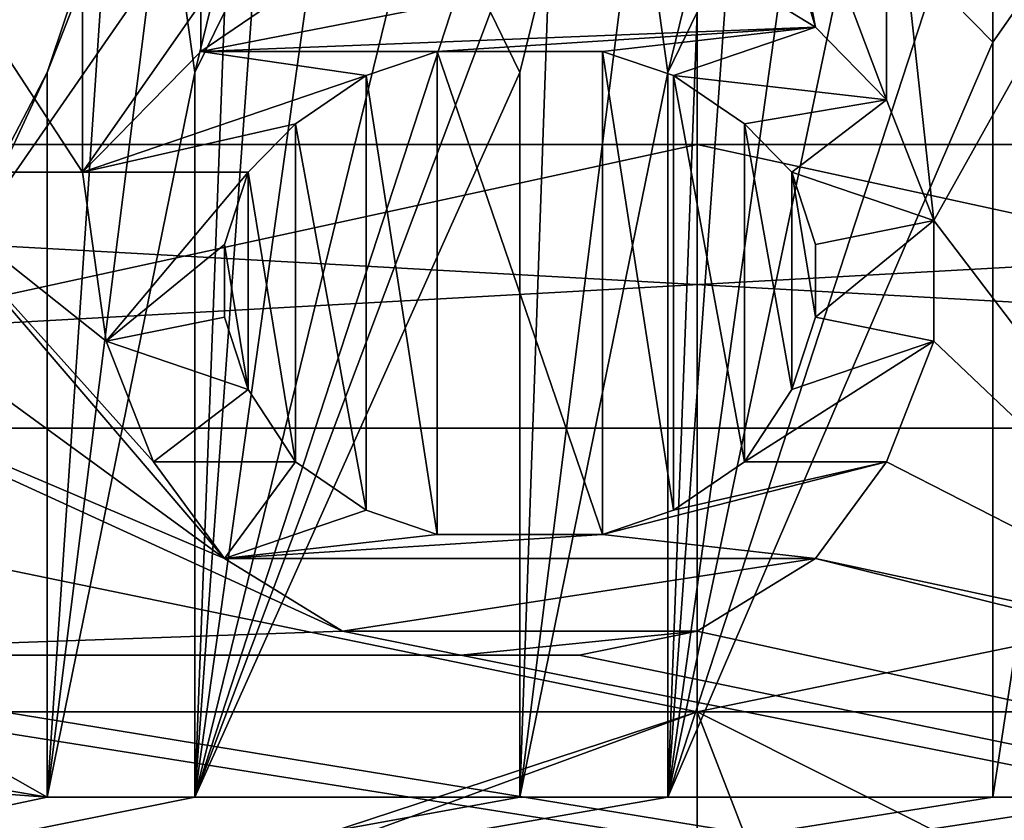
# Model space of a CAD drawing. Header units: millimetres. Extents: x -175 to 175, y 0 to 247.
# Tile 20 of 185: x -151.19 to -149.46, y 59.81 to 61.22. Entities that reach past the tile are written whole.
import ezdxf

# ---------------------------------------------------------------- set-up
doc = ezdxf.new("R2010")
doc.units = ezdxf.units.MM
doc.header["$LTSCALE"] = 65.185185
for name, color, linetype in [('1384', 7, 'CONTINUOUS'), ('1385', 7, 'CONTINUOUS'), ('1394', 7, 'CONTINUOUS'), ('1456', 7, 'CONTINUOUS'), ('1457', 7, 'CONTINUOUS'), ('1458', 7, 'CONTINUOUS'), ('1459', 7, 'CONTINUOUS'), ('1465', 7, 'CONTINUOUS'), ('1466', 7, 'CONTINUOUS'), ('1470', 7, 'CONTINUOUS'), ('1473', 7, 'CONTINUOUS'), ('1549', 7, 'CONTINUOUS'), ('1550', 7, 'CONTINUOUS'), ('1554', 7, 'CONTINUOUS'), ('1555', 7, 'CONTINUOUS'), ('1576', 7, 'CONTINUOUS'), ('1577', 7, 'CONTINUOUS'), ('1578', 7, 'CONTINUOUS'), ('1579', 7, 'CONTINUOUS'), ('1580', 7, 'CONTINUOUS'), ('1581', 7, 'CONTINUOUS'), ('1582', 7, 'CONTINUOUS'), ('1583', 7, 'CONTINUOUS'), ('1584', 7, 'CONTINUOUS'), ('1585', 7, 'CONTINUOUS'), ('1586', 7, 'CONTINUOUS'), ('1587', 7, 'CONTINUOUS'), ('1588', 7, 'CONTINUOUS'), ('1589', 7, 'CONTINUOUS'), ('1590', 7, 'CONTINUOUS'), ('1591', 7, 'CONTINUOUS'), ('1592', 7, 'CONTINUOUS'), ('1593', 7, 'CONTINUOUS'), ('1594', 7, 'CONTINUOUS'), ('1595', 7, 'CONTINUOUS'), ('1596', 7, 'CONTINUOUS'), ('1597', 7, 'CONTINUOUS'), ('1598', 7, 'CONTINUOUS'), ('1599', 7, 'CONTINUOUS'), ('1600', 7, 'CONTINUOUS'), ('1601', 7, 'CONTINUOUS'), ('1602', 7, 'CONTINUOUS'), ('1603', 7, 'CONTINUOUS'), ('1604', 7, 'CONTINUOUS'), ('1605', 7, 'CONTINUOUS'), ('1606', 7, 'CONTINUOUS'), ('1607', 7, 'CONTINUOUS'), ('1608', 7, 'CONTINUOUS'), ('1653', 7, 'CONTINUOUS'), ('1654', 7, 'CONTINUOUS'), ('1659', 7, 'CONTINUOUS'), ('1660', 7, 'CONTINUOUS'), ('1661', 7, 'CONTINUOUS'), ('1662', 7, 'CONTINUOUS'), ('1663', 7, 'CONTINUOUS'), ('1669', 7, 'CONTINUOUS'), ('1670', 7, 'CONTINUOUS'), ('1671', 7, 'CONTINUOUS'), ('1672', 7, 'CONTINUOUS'), ('1673', 7, 'CONTINUOUS'), ('1687', 7, 'CONTINUOUS'), ('1742', 7, 'CONTINUOUS'), ('1746', 7, 'CONTINUOUS'), ('1753', 7, 'CONTINUOUS'), ('1755', 7, 'CONTINUOUS'), ('1760', 7, 'CONTINUOUS')]:
    doc.layers.add(name, color=color, linetype=linetype)

msp = doc.modelspace()

# ---------------------------------------------------------------- linework, layer by layer
at = {"layer": '1384', "color": 7, "linetype": 'CONTINUOUS', "true_color": 0xe0f2ff}
for points in [[(-145.5496, 61, -19.4986), (-154.4504, 61, -19.4986), (-154.8529, 61, -18.1111), (-145.5496, 61, -19.4986)], [(-150, 61, -18.75), (-145.5496, 61, -19.4986), (-154.8529, 61, -18.1111), (-150, 61, -18.75)], [(-154.8529, 61, 18.1111), (-154.4504, 61, 19.4986), (-150, 61, 18.75), (-154.8529, 61, 18.1111)], [(-154.4504, 61, 19.4986), (-145.5496, 61, 19.4986), (-145.1471, 61, 18.1111), (-154.4504, 61, 19.4986)], [(-150, 61, 18.75), (-154.4504, 61, 19.4986), (-145.1471, 61, 18.1111), (-150, 61, 18.75)], [(-145.1471, 61, -18.1111), (-145.5496, 61, -19.4986), (-150, 61, -18.75), (-145.1471, 61, -18.1111)]]:
    msp.add_3dface(points, dxfattribs=at)
at = {"layer": '1385', "color": 7, "linetype": 'CONTINUOUS', "true_color": 0xe0f2ff}
for points in [[(-154.5617, 60.5, -19.986), (-145.4383, 60.5, -19.986), (-154.5616, 5.8, -19.986), (-154.5617, 60.5, -19.986)], [(-154.5616, 5.8, -19.986), (-145.4383, 60.5, -19.986), (-145.4384, 5.8, -19.986), (-154.5616, 5.8, -19.986)]]:
    msp.add_3dface(points, dxfattribs=at)
at = {"layer": '1394', "color": 7, "linetype": 'CONTINUOUS', "true_color": 0xe0f2ff}
for points in [[(-145.4383, 60.5, 19.986), (-154.5617, 60.5, 19.986), (-145.4384, 5.8, 19.986), (-145.4383, 60.5, 19.986)], [(-145.4384, 5.8, 19.986), (-154.5617, 60.5, 19.986), (-154.5616, 5.8, 19.986), (-145.4384, 5.8, 19.986)]]:
    msp.add_3dface(points, dxfattribs=at)
at = {"layer": '1456', "color": 7, "linetype": 'CONTINUOUS', "true_color": 0xe0f2ff}
for points in [[(-154.8529, 61, 18.1111), (-150, 61, 18.75), (-154.5938, 60, 17.1453), (-154.8529, 61, 18.1111)], [(-154.5938, 60, 17.1453), (-150, 61, 18.75), (-150, 60, 17.75), (-154.5938, 60, 17.1453)], [(-150, 61, 18.75), (-145.1471, 61, 18.1111), (-150, 60, 17.75), (-150, 61, 18.75)], [(-150, 60, 17.75), (-145.1471, 61, 18.1111), (-145.4062, 60, 17.1453), (-150, 60, 17.75)]]:
    msp.add_3dface(points, dxfattribs=at)
at = {"layer": '1457', "color": 7, "linetype": 'CONTINUOUS', "true_color": 0xe0f2ff}
for points in [[(-150, 61, -18.75), (-154.8529, 61, -18.1111), (-150, 60, -17.75), (-150, 61, -18.75)], [(-150, 60, -17.75), (-154.8529, 61, -18.1111), (-154.5938, 60, -17.1453), (-150, 60, -17.75)], [(-145.1471, 61, -18.1111), (-150, 61, -18.75), (-145.4062, 60, -17.1453), (-145.1471, 61, -18.1111)], [(-145.4062, 60, -17.1453), (-150, 61, -18.75), (-150, 60, -17.75), (-145.4062, 60, -17.1453)]]:
    msp.add_3dface(points, dxfattribs=at)
at = {"layer": '1458', "color": 7, "linetype": 'CONTINUOUS', "true_color": 0xe0f2ff}
for points in [[(-154.4504, 61, 19.4986), (-154.5617, 60.5, 19.986), (-145.4383, 60.5, 19.986), (-154.4504, 61, 19.4986)], [(-145.5496, 61, 19.4986), (-154.4504, 61, 19.4986), (-145.4383, 60.5, 19.986), (-145.5496, 61, 19.4986)]]:
    msp.add_3dface(points, dxfattribs=at)
at = {"layer": '1459', "color": 7, "linetype": 'CONTINUOUS', "true_color": 0xe0f2ff}
for points in [[(-154.4504, 61, -19.4986), (-145.5496, 61, -19.4986), (-154.5617, 60.5, -19.986), (-154.4504, 61, -19.4986)], [(-145.5496, 61, -19.4986), (-145.4383, 60.5, -19.986), (-154.5617, 60.5, -19.986), (-145.5496, 61, -19.4986)]]:
    msp.add_3dface(points, dxfattribs=at)
at = {"layer": '1465', "color": 7, "linetype": 'CONTINUOUS', "true_color": 0xe0f2ff}
for points in [[(-155.95, 62.6858, 10.3057), (-150, 62.6858, 11.9), (-155.95, 54.1, 10.3057), (-155.95, 62.6858, 10.3057)], [(-155.95, 54.1, 10.3057), (-150, 62.6858, 11.9), (-150, 54.1, 11.9), (-155.95, 54.1, 10.3057)], [(-150, 62.6858, 11.9), (-144.05, 62.6858, 10.3057), (-150, 54.1, 11.9), (-150, 62.6858, 11.9)], [(-150, 54.1, 11.9), (-144.05, 62.6858, 10.3057), (-144.05, 54.1, 10.3057), (-150, 54.1, 11.9)]]:
    msp.add_3dface(points, dxfattribs=at)
at = {"layer": '1466', "color": 7, "linetype": 'CONTINUOUS', "true_color": 0xe0f2ff}
for points in [[(-155.95, 54.1, -10.3057), (-150, 54.1, -11.9), (-155.95, 62.6858, -10.3057), (-155.95, 54.1, -10.3057)], [(-155.95, 62.6858, -10.3057), (-150, 54.1, -11.9), (-150, 62.6858, -11.9), (-155.95, 62.6858, -10.3057)], [(-150, 54.1, -11.9), (-144.05, 54.1, -10.3057), (-150, 62.6858, -11.9), (-150, 54.1, -11.9)], [(-150, 62.6858, -11.9), (-144.05, 54.1, -10.3057), (-144.05, 62.6858, -10.3057), (-150, 62.6858, -11.9)]]:
    msp.add_3dface(points, dxfattribs=at)
at = {"layer": '1470', "color": 7, "linetype": 'CONTINUOUS', "true_color": 0xe0f2ff}
for points in [[(-151.8333, 62.1, 14.5), (-151.4167, 60.9511, 14.5), (-151.0833, 60.9511, 14.5), (-151.8333, 62.1, 14.5)], [(-151.0833, 61.2489, 14.5), (-151.8333, 62.1, 14.5), (-151.0833, 60.9511, 14.5), (-151.0833, 61.2489, 14.5)], [(-150, 61.334, 14.5), (-149.7917, 61.2064, 14.5), (-149.9583, 61.7596, 14.5), (-150, 61.334, 14.5)], [(-149.9583, 61.7596, 14.5), (-149.7917, 61.2064, 14.5), (-149.875, 61.6319, 14.5), (-149.9583, 61.7596, 14.5)], [(-149.7917, 61.2064, 14.5), (-149.6667, 61.0787, 14.5), (-149.875, 61.6319, 14.5), (-149.7917, 61.2064, 14.5)], [(-149.875, 61.6319, 14.5), (-149.6667, 61.0787, 14.5), (-149.6667, 61.6319, 14.5), (-149.875, 61.6319, 14.5)], [(-149.6667, 61.6319, 14.5), (-149.6667, 61.0787, 14.5), (-149.5833, 60.866, 14.5), (-149.6667, 61.6319, 14.5)], [(-149.6667, 61.6319, 14.5), (-149.5833, 60.866, 14.5), (-149.25, 61.4617, 14.5), (-149.6667, 61.6319, 14.5)], [(-149.25, 61.4617, 14.5), (-149.5833, 60.866, 14.5), (-149, 60.1, 14.5), (-149.25, 61.4617, 14.5)], [(-150.875, 61.1638, 14.5), (-150.625, 61.334, 14.5), (-150.875, 61.2489, 14.5), (-150.875, 61.1638, 14.5)], [(-151.4167, 60.9511, 14.5), (-151.4167, 60.6957, 14.5), (-150.8333, 60.2702, 14.5), (-151.4167, 60.9511, 14.5)], [(-151.0833, 60.9511, 14.5), (-151.4167, 60.9511, 14.5), (-151.0417, 60.6532, 14.5), (-151.0833, 60.9511, 14.5)], [(-151.0417, 60.6532, 14.5), (-151.4167, 60.9511, 14.5), (-150.9583, 60.4404, 14.5), (-151.0417, 60.6532, 14.5)], [(-150.9583, 60.4404, 14.5), (-151.4167, 60.9511, 14.5), (-150.8333, 60.2702, 14.5), (-150.9583, 60.4404, 14.5)], [(-149.5833, 60.866, 14.5), (-149.5833, 60.6532, 14.5), (-149, 60.1, 14.5), (-149.5833, 60.866, 14.5)], [(-151.8333, 60.6957, 14.5), (-151.8333, 60.1, 14.5), (-150.625, 60.1426, 14.5), (-151.8333, 60.6957, 14.5)], [(-151.4167, 60.6957, 14.5), (-151.8333, 60.6957, 14.5), (-150.8333, 60.2702, 14.5), (-151.4167, 60.6957, 14.5)], [(-150.8333, 60.2702, 14.5), (-151.8333, 60.6957, 14.5), (-150.625, 60.1426, 14.5), (-150.8333, 60.2702, 14.5)], [(-149.5833, 60.6532, 14.5), (-149.6667, 60.4404, 14.5), (-149, 60.1, 14.5), (-149.5833, 60.6532, 14.5)], [(-149.6667, 60.4404, 14.5), (-149.7917, 60.2702, 14.5), (-149, 60.1, 14.5), (-149.6667, 60.4404, 14.5)], [(-150, 60.1426, 14.5), (-143.8916, 58.8, 14.5), (-149.7917, 60.2702, 14.5), (-150, 60.1426, 14.5)], [(-149.7917, 60.2702, 14.5), (-143.8916, 58.8, 14.5), (-149, 60.1, 14.5), (-149.7917, 60.2702, 14.5)], [(-150.625, 60.1426, 14.5), (-151.8333, 60.1, 14.5), (-150.4167, 60.1, 14.5), (-150.625, 60.1426, 14.5)], [(-150.2083, 60.1, 14.5), (-143.8916, 58.8, 14.5), (-150, 60.1426, 14.5), (-150.2083, 60.1, 14.5)], [(-156.1084, 58.8, 14.5), (-143.8916, 58.8, 14.5), (-152.0833, 60.1, 14.5), (-156.1084, 58.8, 14.5)], [(-152.0833, 60.1, 14.5), (-143.8916, 58.8, 14.5), (-151.8333, 60.1, 14.5), (-152.0833, 60.1, 14.5)], [(-151.8333, 60.1, 14.5), (-143.8916, 58.8, 14.5), (-150.4167, 60.1, 14.5), (-151.8333, 60.1, 14.5)], [(-150.4167, 60.1, 14.5), (-143.8916, 58.8, 14.5), (-150.2083, 60.1, 14.5), (-150.4167, 60.1, 14.5)]]:
    msp.add_3dface(points, dxfattribs=at)
at = {"layer": '1473', "color": 7, "linetype": 'CONTINUOUS', "true_color": 0xe0f2ff}
for points in [[(-150, 64.5423, -14.5), (-151.1458, 61.1266, -14.5), (-151.5625, 60.3287, -14.5), (-150, 64.5423, -14.5)], [(-151.5625, 61.233, -14.5), (-150, 64.5423, -14.5), (-151.5625, 61.1266, -14.5), (-151.5625, 61.233, -14.5)], [(-151.5625, 61.1266, -14.5), (-150, 64.5423, -14.5), (-151.5625, 60.4883, -14.5), (-151.5625, 61.1266, -14.5)], [(-151.5625, 60.4883, -14.5), (-150, 64.5423, -14.5), (-151.5625, 60.3287, -14.5), (-151.5625, 60.4883, -14.5)], [(-151.1458, 61.1266, -14.5), (-150, 64.5423, -14.5), (-151.0417, 61.3926, -14.5), (-151.1458, 61.1266, -14.5)], [(-150.5208, 61.3394, -14.5), (-150.4167, 61.2862, -14.5), (-150.8854, 59.85, -14.5), (-150.5208, 61.3394, -14.5)], [(-150.6771, 61.3394, -14.5), (-150.5208, 61.3394, -14.5), (-150.8854, 59.85, -14.5), (-150.6771, 61.3394, -14.5)], [(-150.7812, 61.2862, -14.5), (-150.6771, 61.3394, -14.5), (-150.8854, 59.85, -14.5), (-150.7812, 61.2862, -14.5)], [(-149.7396, 61.3394, -14.5), (-149.5833, 61.2862, -14.5), (-150.0521, 59.85, -14.5), (-149.7396, 61.3394, -14.5)], [(-149.8437, 61.3394, -14.5), (-149.7396, 61.3394, -14.5), (-150.0521, 59.85, -14.5), (-149.8437, 61.3394, -14.5)], [(-149.9479, 61.2862, -14.5), (-149.8437, 61.3394, -14.5), (-150.0521, 59.85, -14.5), (-149.9479, 61.2862, -14.5)], [(-150.4167, 61.2862, -14.5), (-150.3646, 61.233, -14.5), (-150.8854, 59.85, -14.5), (-150.4167, 61.2862, -14.5)], [(-150.8333, 61.233, -14.5), (-150.7812, 61.2862, -14.5), (-150.8854, 59.85, -14.5), (-150.8333, 61.233, -14.5)], [(-149.5833, 61.2862, -14.5), (-149.4792, 61.1798, -14.5), (-150.0521, 59.85, -14.5), (-149.5833, 61.2862, -14.5)], [(-150, 61.233, -14.5), (-149.9479, 61.2862, -14.5), (-150.0521, 59.85, -14.5), (-150, 61.233, -14.5)], [(-150.3646, 61.233, -14.5), (-150.3125, 61.1266, -14.5), (-150.8854, 59.85, -14.5), (-150.3646, 61.233, -14.5)], [(-150.8854, 61.1266, -14.5), (-150.8333, 61.233, -14.5), (-150.8854, 59.85, -14.5), (-150.8854, 61.1266, -14.5)], [(-150.0521, 61.1266, -14.5), (-150, 61.233, -14.5), (-150.0521, 59.85, -14.5), (-150.0521, 61.1266, -14.5)], [(-149.4792, 61.1798, -14.5), (-149.4792, 59.85, -14.5), (-150.0521, 59.85, -14.5), (-149.4792, 61.1798, -14.5)], [(-151.1458, 61.1266, -14.5), (-151.1458, 59.85, -14.5), (-151.6146, 60.116, -14.5), (-151.1458, 61.1266, -14.5)], [(-151.5625, 60.3287, -14.5), (-151.1458, 61.1266, -14.5), (-151.6146, 60.116, -14.5), (-151.5625, 60.3287, -14.5)], [(-150.3125, 61.1266, -14.5), (-150.3125, 59.85, -14.5), (-150.8854, 59.85, -14.5), (-150.3125, 61.1266, -14.5)], [(-151.6146, 60.116, -14.5), (-151.1458, 59.85, -14.5), (-151.7708, 59.9564, -14.5), (-151.6146, 60.116, -14.5)], [(-151.7708, 59.9564, -14.5), (-151.1458, 59.85, -14.5), (-151.875, 59.9032, -14.5), (-151.7708, 59.9564, -14.5)], [(-151.1458, 59.85, -14.5), (-156.1084, 58.8, -14.5), (-151.875, 59.9032, -14.5), (-151.1458, 59.85, -14.5)], [(-143.8916, 58.8, -14.5), (-156.1084, 58.8, -14.5), (-147.2917, 59.85, -14.5), (-143.8916, 58.8, -14.5)], [(-156.1084, 58.8, -14.5), (-147.5521, 59.85, -14.5), (-147.2917, 59.85, -14.5), (-156.1084, 58.8, -14.5)], [(-147.5521, 59.85, -14.5), (-156.1084, 58.8, -14.5), (-148.5417, 59.85, -14.5), (-147.5521, 59.85, -14.5)], [(-156.1084, 58.8, -14.5), (-148.8021, 59.85, -14.5), (-148.5417, 59.85, -14.5), (-156.1084, 58.8, -14.5)], [(-148.8021, 59.85, -14.5), (-156.1084, 58.8, -14.5), (-149.2187, 59.85, -14.5), (-148.8021, 59.85, -14.5)], [(-149.4792, 59.85, -14.5), (-156.1084, 58.8, -14.5), (-150.0521, 59.85, -14.5), (-149.4792, 59.85, -14.5)], [(-156.1084, 58.8, -14.5), (-149.4792, 59.85, -14.5), (-149.2187, 59.85, -14.5), (-156.1084, 58.8, -14.5)], [(-150.0521, 59.85, -14.5), (-156.1084, 58.8, -14.5), (-150.3125, 59.85, -14.5), (-150.0521, 59.85, -14.5)], [(-150.3125, 59.85, -14.5), (-156.1084, 58.8, -14.5), (-150.8854, 59.85, -14.5), (-150.3125, 59.85, -14.5)], [(-150.8854, 59.85, -14.5), (-156.1084, 58.8, -14.5), (-151.1458, 59.85, -14.5), (-150.8854, 59.85, -14.5)]]:
    msp.add_3dface(points, dxfattribs=at)
at = {"layer": '1549', "color": 7, "linetype": 'CONTINUOUS', "true_color": 0xe0f2ff}
for points in [[(-149.6667, 61.0787, 14.5), (-149.7917, 61.2064, 14.5), (-149.7917, 61.2064, 14), (-149.6667, 61.0787, 14.5)], [(-149.6667, 61.0787, 14), (-149.6667, 61.0787, 14.5), (-149.7917, 61.2064, 14), (-149.6667, 61.0787, 14)]]:
    msp.add_3dface(points, dxfattribs=at)
at = {"layer": '1550', "color": 7, "linetype": 'CONTINUOUS', "true_color": 0xe0f2ff}
for points in [[(-149.7917, 61.2064, 14.5), (-150, 61.334, 14.5), (-150, 61.334, 14), (-149.7917, 61.2064, 14.5)], [(-149.7917, 61.2064, 14), (-149.7917, 61.2064, 14.5), (-150, 61.334, 14), (-149.7917, 61.2064, 14)]]:
    msp.add_3dface(points, dxfattribs=at)
at = {"layer": '1554', "color": 7, "linetype": 'CONTINUOUS', "true_color": 0xe0f2ff}
for points in [[(-150.625, 61.334, 14.5), (-150.875, 61.1638, 14.5), (-150.875, 61.1638, 14), (-150.625, 61.334, 14.5)], [(-150.625, 61.334, 14), (-150.625, 61.334, 14.5), (-150.875, 61.1638, 14), (-150.625, 61.334, 14)]]:
    msp.add_3dface(points, dxfattribs=at)
at = {"layer": '1555', "color": 7, "linetype": 'CONTINUOUS', "true_color": 0xe0f2ff}
for points in [[(-150.875, 61.1638, 14.5), (-150.875, 61.2489, 14.5), (-150.875, 61.2489, 14), (-150.875, 61.1638, 14.5)], [(-150.875, 61.1638, 14), (-150.875, 61.1638, 14.5), (-150.875, 61.2489, 14), (-150.875, 61.1638, 14)]]:
    msp.add_3dface(points, dxfattribs=at)
at = {"layer": '1576', "color": 7, "linetype": 'CONTINUOUS', "true_color": 0xe0f2ff}
for points in [[(-151.0833, 61.2489, 14.5), (-151.0833, 60.9511, 14.5), (-151.0833, 60.9511, 14), (-151.0833, 61.2489, 14.5)], [(-151.0833, 61.2489, 14), (-151.0833, 61.2489, 14.5), (-151.0833, 60.9511, 14), (-151.0833, 61.2489, 14)]]:
    msp.add_3dface(points, dxfattribs=at)
at = {"layer": '1577', "color": 7, "linetype": 'CONTINUOUS', "true_color": 0xe0f2ff}
for points in [[(-151.0833, 60.9511, 14.5), (-151.0417, 60.6532, 14.5), (-151.0417, 60.6532, 14), (-151.0833, 60.9511, 14.5)], [(-151.0833, 60.9511, 14), (-151.0833, 60.9511, 14.5), (-151.0417, 60.6532, 14), (-151.0833, 60.9511, 14)]]:
    msp.add_3dface(points, dxfattribs=at)
at = {"layer": '1578', "color": 7, "linetype": 'CONTINUOUS', "true_color": 0xe0f2ff}
for points in [[(-151.0417, 60.6532, 14.5), (-150.9583, 60.4404, 14.5), (-150.9583, 60.4404, 14), (-151.0417, 60.6532, 14.5)], [(-151.0417, 60.6532, 14), (-151.0417, 60.6532, 14.5), (-150.9583, 60.4404, 14), (-151.0417, 60.6532, 14)]]:
    msp.add_3dface(points, dxfattribs=at)
at = {"layer": '1579', "color": 7, "linetype": 'CONTINUOUS', "true_color": 0xe0f2ff}
for points in [[(-150.9583, 60.4404, 14.5), (-150.8333, 60.2702, 14.5), (-150.8333, 60.2702, 14), (-150.9583, 60.4404, 14.5)], [(-150.9583, 60.4404, 14), (-150.9583, 60.4404, 14.5), (-150.8333, 60.2702, 14), (-150.9583, 60.4404, 14)]]:
    msp.add_3dface(points, dxfattribs=at)
at = {"layer": '1580', "color": 7, "linetype": 'CONTINUOUS', "true_color": 0xe0f2ff}
for points in [[(-150.8333, 60.2702, 14.5), (-150.625, 60.1426, 14.5), (-150.625, 60.1426, 14), (-150.8333, 60.2702, 14.5)], [(-150.8333, 60.2702, 14), (-150.8333, 60.2702, 14.5), (-150.625, 60.1426, 14), (-150.8333, 60.2702, 14)]]:
    msp.add_3dface(points, dxfattribs=at)
at = {"layer": '1581', "color": 7, "linetype": 'CONTINUOUS', "true_color": 0xe0f2ff}
for points in [[(-150.625, 60.1426, 14.5), (-150.4167, 60.1, 14.5), (-150.4167, 60.1, 14), (-150.625, 60.1426, 14.5)], [(-150.625, 60.1426, 14), (-150.625, 60.1426, 14.5), (-150.4167, 60.1, 14), (-150.625, 60.1426, 14)]]:
    msp.add_3dface(points, dxfattribs=at)
at = {"layer": '1582', "color": 7, "linetype": 'CONTINUOUS', "true_color": 0xe0f2ff}
for points in [[(-150.4167, 60.1, 14.5), (-150.2083, 60.1, 14.5), (-150.2083, 60.1, 14), (-150.4167, 60.1, 14.5)], [(-150.4167, 60.1, 14), (-150.4167, 60.1, 14.5), (-150.2083, 60.1, 14), (-150.4167, 60.1, 14)]]:
    msp.add_3dface(points, dxfattribs=at)
at = {"layer": '1583', "color": 7, "linetype": 'CONTINUOUS', "true_color": 0xe0f2ff}
for points in [[(-150.2083, 60.1, 14.5), (-150, 60.1426, 14.5), (-150, 60.1426, 14), (-150.2083, 60.1, 14.5)], [(-150.2083, 60.1, 14), (-150.2083, 60.1, 14.5), (-150, 60.1426, 14), (-150.2083, 60.1, 14)]]:
    msp.add_3dface(points, dxfattribs=at)
at = {"layer": '1584', "color": 7, "linetype": 'CONTINUOUS', "true_color": 0xe0f2ff}
for points in [[(-150, 60.1426, 14.5), (-149.7917, 60.2702, 14.5), (-149.7917, 60.2702, 14), (-150, 60.1426, 14.5)], [(-150, 60.1426, 14), (-150, 60.1426, 14.5), (-149.7917, 60.2702, 14), (-150, 60.1426, 14)]]:
    msp.add_3dface(points, dxfattribs=at)
at = {"layer": '1585', "color": 7, "linetype": 'CONTINUOUS', "true_color": 0xe0f2ff}
for points in [[(-149.7917, 60.2702, 14.5), (-149.6667, 60.4404, 14.5), (-149.6667, 60.4404, 14), (-149.7917, 60.2702, 14.5)], [(-149.7917, 60.2702, 14), (-149.7917, 60.2702, 14.5), (-149.6667, 60.4404, 14), (-149.7917, 60.2702, 14)]]:
    msp.add_3dface(points, dxfattribs=at)
at = {"layer": '1586', "color": 7, "linetype": 'CONTINUOUS', "true_color": 0xe0f2ff}
for points in [[(-149.6667, 60.4404, 14.5), (-149.5833, 60.6532, 14.5), (-149.5833, 60.6532, 14), (-149.6667, 60.4404, 14.5)], [(-149.6667, 60.4404, 14), (-149.6667, 60.4404, 14.5), (-149.5833, 60.6532, 14), (-149.6667, 60.4404, 14)]]:
    msp.add_3dface(points, dxfattribs=at)
at = {"layer": '1587', "color": 7, "linetype": 'CONTINUOUS', "true_color": 0xe0f2ff}
for points in [[(-149.5833, 60.6532, 14.5), (-149.5833, 60.866, 14.5), (-149.5833, 60.866, 14), (-149.5833, 60.6532, 14.5)], [(-149.5833, 60.6532, 14), (-149.5833, 60.6532, 14.5), (-149.5833, 60.866, 14), (-149.5833, 60.6532, 14)]]:
    msp.add_3dface(points, dxfattribs=at)
at = {"layer": '1588', "color": 7, "linetype": 'CONTINUOUS', "true_color": 0xe0f2ff}
for points in [[(-149.5833, 60.866, 14.5), (-149.6667, 61.0787, 14.5), (-149.6667, 61.0787, 14), (-149.5833, 60.866, 14.5)], [(-149.5833, 60.866, 14.5), (-149.6667, 61.0787, 14), (-149.5833, 60.866, 14), (-149.5833, 60.866, 14.5)]]:
    msp.add_3dface(points, dxfattribs=at)
at = {"layer": '1589', "color": 7, "linetype": 'CONTINUOUS', "true_color": 0xe0f2ff}
for points in [[(-149.8333, 60.9511, 14), (-149.8333, 60.9511, 14.5), (-149.7917, 60.8234, 14), (-149.8333, 60.9511, 14)], [(-149.7917, 60.8234, 14), (-149.8333, 60.9511, 14.5), (-149.7917, 60.8234, 14.5), (-149.7917, 60.8234, 14)]]:
    msp.add_3dface(points, dxfattribs=at)
at = {"layer": '1590', "color": 7, "linetype": 'CONTINUOUS', "true_color": 0xe0f2ff}
for points in [[(-149.7917, 60.8234, 14), (-149.7917, 60.8234, 14.5), (-149.7917, 60.6957, 14), (-149.7917, 60.8234, 14)], [(-149.7917, 60.6957, 14), (-149.7917, 60.8234, 14.5), (-149.7917, 60.6957, 14.5), (-149.7917, 60.6957, 14)]]:
    msp.add_3dface(points, dxfattribs=at)
at = {"layer": '1591', "color": 7, "linetype": 'CONTINUOUS', "true_color": 0xe0f2ff}
for points in [[(-149.7917, 60.6957, 14), (-149.7917, 60.6957, 14.5), (-149.8333, 60.5681, 14), (-149.7917, 60.6957, 14)], [(-149.8333, 60.5681, 14), (-149.7917, 60.6957, 14.5), (-149.8333, 60.5681, 14.5), (-149.8333, 60.5681, 14)]]:
    msp.add_3dface(points, dxfattribs=at)
at = {"layer": '1592', "color": 7, "linetype": 'CONTINUOUS', "true_color": 0xe0f2ff}
for points in [[(-149.8333, 60.5681, 14), (-149.8333, 60.5681, 14.5), (-149.9167, 60.4404, 14), (-149.8333, 60.5681, 14)], [(-149.9167, 60.4404, 14), (-149.8333, 60.5681, 14.5), (-149.9167, 60.4404, 14.5), (-149.9167, 60.4404, 14)]]:
    msp.add_3dface(points, dxfattribs=at)
at = {"layer": '1593', "color": 7, "linetype": 'CONTINUOUS', "true_color": 0xe0f2ff}
for points in [[(-149.9167, 60.4404, 14), (-149.9167, 60.4404, 14.5), (-150.0417, 60.3553, 14), (-149.9167, 60.4404, 14)], [(-150.0417, 60.3553, 14), (-149.9167, 60.4404, 14.5), (-150.0417, 60.3553, 14.5), (-150.0417, 60.3553, 14)]]:
    msp.add_3dface(points, dxfattribs=at)
at = {"layer": '1594', "color": 7, "linetype": 'CONTINUOUS', "true_color": 0xe0f2ff}
for points in [[(-150.0417, 60.3553, 14), (-150.0417, 60.3553, 14.5), (-150.1667, 60.3128, 14), (-150.0417, 60.3553, 14)], [(-150.1667, 60.3128, 14), (-150.0417, 60.3553, 14.5), (-150.1667, 60.3128, 14.5), (-150.1667, 60.3128, 14)]]:
    msp.add_3dface(points, dxfattribs=at)
at = {"layer": '1595', "color": 7, "linetype": 'CONTINUOUS', "true_color": 0xe0f2ff}
for points in [[(-150.1667, 60.3128, 14), (-150.1667, 60.3128, 14.5), (-150.4583, 60.3128, 14), (-150.1667, 60.3128, 14)], [(-150.4583, 60.3128, 14), (-150.1667, 60.3128, 14.5), (-150.4583, 60.3128, 14.5), (-150.4583, 60.3128, 14)]]:
    msp.add_3dface(points, dxfattribs=at)
at = {"layer": '1596', "color": 7, "linetype": 'CONTINUOUS', "true_color": 0xe0f2ff}
for points in [[(-150.4583, 60.3128, 14), (-150.4583, 60.3128, 14.5), (-150.5833, 60.3553, 14), (-150.4583, 60.3128, 14)], [(-150.5833, 60.3553, 14), (-150.4583, 60.3128, 14.5), (-150.5833, 60.3553, 14.5), (-150.5833, 60.3553, 14)]]:
    msp.add_3dface(points, dxfattribs=at)
at = {"layer": '1597', "color": 7, "linetype": 'CONTINUOUS', "true_color": 0xe0f2ff}
for points in [[(-150.5833, 60.3553, 14), (-150.5833, 60.3553, 14.5), (-150.7083, 60.4404, 14), (-150.5833, 60.3553, 14)], [(-150.7083, 60.4404, 14), (-150.5833, 60.3553, 14.5), (-150.7083, 60.4404, 14.5), (-150.7083, 60.4404, 14)]]:
    msp.add_3dface(points, dxfattribs=at)
at = {"layer": '1598', "color": 7, "linetype": 'CONTINUOUS', "true_color": 0xe0f2ff}
for points in [[(-150.7083, 60.4404, 14), (-150.7083, 60.4404, 14.5), (-150.7917, 60.5681, 14), (-150.7083, 60.4404, 14)], [(-150.7917, 60.5681, 14), (-150.7083, 60.4404, 14.5), (-150.7917, 60.5681, 14.5), (-150.7917, 60.5681, 14)]]:
    msp.add_3dface(points, dxfattribs=at)
at = {"layer": '1599', "color": 7, "linetype": 'CONTINUOUS', "true_color": 0xe0f2ff}
for points in [[(-150.7917, 60.5681, 14), (-150.7917, 60.5681, 14.5), (-150.8333, 60.6957, 14), (-150.7917, 60.5681, 14)], [(-150.8333, 60.6957, 14), (-150.7917, 60.5681, 14.5), (-150.8333, 60.6957, 14.5), (-150.8333, 60.6957, 14)]]:
    msp.add_3dface(points, dxfattribs=at)
at = {"layer": '1600', "color": 7, "linetype": 'CONTINUOUS', "true_color": 0xe0f2ff}
for points in [[(-150.8333, 60.6957, 14), (-150.8333, 60.6957, 14.5), (-150.8333, 60.8234, 14), (-150.8333, 60.6957, 14)], [(-150.8333, 60.8234, 14), (-150.8333, 60.6957, 14.5), (-150.8333, 60.8234, 14.5), (-150.8333, 60.8234, 14)]]:
    msp.add_3dface(points, dxfattribs=at)
at = {"layer": '1601', "color": 7, "linetype": 'CONTINUOUS', "true_color": 0xe0f2ff}
for points in [[(-150.8333, 60.8234, 14), (-150.8333, 60.8234, 14.5), (-150.7917, 60.9511, 14), (-150.8333, 60.8234, 14)], [(-150.7917, 60.9511, 14), (-150.8333, 60.8234, 14.5), (-150.7917, 60.9511, 14.5), (-150.7917, 60.9511, 14)]]:
    msp.add_3dface(points, dxfattribs=at)
at = {"layer": '1602', "color": 7, "linetype": 'CONTINUOUS', "true_color": 0xe0f2ff}
for points in [[(-150.7917, 60.9511, 14), (-150.7917, 60.9511, 14.5), (-150.7083, 61.0362, 14), (-150.7917, 60.9511, 14)], [(-150.7083, 61.0362, 14), (-150.7917, 60.9511, 14.5), (-150.7083, 61.0362, 14.5), (-150.7083, 61.0362, 14)]]:
    msp.add_3dface(points, dxfattribs=at)
at = {"layer": '1603', "color": 7, "linetype": 'CONTINUOUS', "true_color": 0xe0f2ff}
for points in [[(-150.7083, 61.0362, 14), (-150.7083, 61.0362, 14.5), (-150.5833, 61.1213, 14), (-150.7083, 61.0362, 14)], [(-150.5833, 61.1213, 14), (-150.7083, 61.0362, 14.5), (-150.5833, 61.1213, 14.5), (-150.5833, 61.1213, 14)]]:
    msp.add_3dface(points, dxfattribs=at)
at = {"layer": '1604', "color": 7, "linetype": 'CONTINUOUS', "true_color": 0xe0f2ff}
for points in [[(-150.5833, 61.1213, 14), (-150.5833, 61.1213, 14.5), (-150.4583, 61.1638, 14), (-150.5833, 61.1213, 14)], [(-150.4583, 61.1638, 14), (-150.5833, 61.1213, 14.5), (-150.4583, 61.1638, 14.5), (-150.4583, 61.1638, 14)]]:
    msp.add_3dface(points, dxfattribs=at)
at = {"layer": '1605', "color": 7, "linetype": 'CONTINUOUS', "true_color": 0xe0f2ff}
for points in [[(-150.4583, 61.1638, 14), (-150.4583, 61.1638, 14.5), (-150.1667, 61.1638, 14), (-150.4583, 61.1638, 14)], [(-150.1667, 61.1638, 14), (-150.4583, 61.1638, 14.5), (-150.1667, 61.1638, 14.5), (-150.1667, 61.1638, 14)]]:
    msp.add_3dface(points, dxfattribs=at)
at = {"layer": '1606', "color": 7, "linetype": 'CONTINUOUS', "true_color": 0xe0f2ff}
for points in [[(-150.1667, 61.1638, 14), (-150.1667, 61.1638, 14.5), (-150.0417, 61.1213, 14), (-150.1667, 61.1638, 14)], [(-150.0417, 61.1213, 14), (-150.1667, 61.1638, 14.5), (-150.0417, 61.1213, 14.5), (-150.0417, 61.1213, 14)]]:
    msp.add_3dface(points, dxfattribs=at)
at = {"layer": '1607', "color": 7, "linetype": 'CONTINUOUS', "true_color": 0xe0f2ff}
for points in [[(-150.0417, 61.1213, 14), (-150.0417, 61.1213, 14.5), (-149.9167, 61.0362, 14), (-150.0417, 61.1213, 14)], [(-149.9167, 61.0362, 14), (-150.0417, 61.1213, 14.5), (-149.9167, 61.0362, 14.5), (-149.9167, 61.0362, 14)]]:
    msp.add_3dface(points, dxfattribs=at)
at = {"layer": '1608', "color": 7, "linetype": 'CONTINUOUS', "true_color": 0xe0f2ff}
for points in [[(-149.8333, 60.9511, 14.5), (-149.8333, 60.9511, 14), (-149.9167, 61.0362, 14.5), (-149.8333, 60.9511, 14.5)], [(-149.8333, 60.9511, 14), (-149.9167, 61.0362, 14), (-149.9167, 61.0362, 14.5), (-149.8333, 60.9511, 14)]]:
    msp.add_3dface(points, dxfattribs=at)
at = {"layer": '1653', "color": 7, "linetype": 'CONTINUOUS', "true_color": 0xe0f2ff}
for points in [[(-149.4792, 59.85, -14.5), (-149.4792, 61.1798, -14.5), (-149.4792, 59.85, -14), (-149.4792, 59.85, -14.5)], [(-149.4792, 59.85, -14), (-149.4792, 61.1798, -14.5), (-149.4792, 61.1798, -14), (-149.4792, 59.85, -14)]]:
    msp.add_3dface(points, dxfattribs=at)
at = {"layer": '1654', "color": 7, "linetype": 'CONTINUOUS', "true_color": 0xe0f2ff}
for points in [[(-149.4792, 61.1798, -14.5), (-149.5833, 61.2862, -14.5), (-149.5833, 61.2862, -14), (-149.4792, 61.1798, -14.5)], [(-149.4792, 61.1798, -14), (-149.4792, 61.1798, -14.5), (-149.5833, 61.2862, -14), (-149.4792, 61.1798, -14)]]:
    msp.add_3dface(points, dxfattribs=at)
at = {"layer": '1659', "color": 7, "linetype": 'CONTINUOUS', "true_color": 0xe0f2ff}
for points in [[(-150, 61.233, -14.5), (-150.0521, 61.1266, -14.5), (-150.0521, 61.1266, -14), (-150, 61.233, -14.5)], [(-150, 61.233, -14), (-150, 61.233, -14.5), (-150.0521, 61.1266, -14), (-150, 61.233, -14)]]:
    msp.add_3dface(points, dxfattribs=at)
at = {"layer": '1660', "color": 7, "linetype": 'CONTINUOUS', "true_color": 0xe0f2ff}
for points in [[(-150.0521, 61.1266, -14.5), (-150.0521, 59.85, -14.5), (-150.0521, 61.1266, -14), (-150.0521, 61.1266, -14.5)], [(-150.0521, 61.1266, -14), (-150.0521, 59.85, -14.5), (-150.0521, 59.85, -14), (-150.0521, 61.1266, -14)]]:
    msp.add_3dface(points, dxfattribs=at)
at = {"layer": '1661', "color": 7, "linetype": 'CONTINUOUS', "true_color": 0xe0f2ff}
for points in [[(-150.0521, 59.85, -14.5), (-150.3125, 59.85, -14.5), (-150.3125, 59.85, -14), (-150.0521, 59.85, -14.5)], [(-150.0521, 59.85, -14), (-150.0521, 59.85, -14.5), (-150.3125, 59.85, -14), (-150.0521, 59.85, -14)]]:
    msp.add_3dface(points, dxfattribs=at)
at = {"layer": '1662', "color": 7, "linetype": 'CONTINUOUS', "true_color": 0xe0f2ff}
for points in [[(-150.3125, 59.85, -14.5), (-150.3125, 61.1266, -14.5), (-150.3125, 59.85, -14), (-150.3125, 59.85, -14.5)], [(-150.3125, 59.85, -14), (-150.3125, 61.1266, -14.5), (-150.3125, 61.1266, -14), (-150.3125, 59.85, -14)]]:
    msp.add_3dface(points, dxfattribs=at)
at = {"layer": '1663', "color": 7, "linetype": 'CONTINUOUS', "true_color": 0xe0f2ff}
for points in [[(-150.3125, 61.1266, -14.5), (-150.3646, 61.233, -14.5), (-150.3646, 61.233, -14), (-150.3125, 61.1266, -14.5)], [(-150.3125, 61.1266, -14), (-150.3125, 61.1266, -14.5), (-150.3646, 61.233, -14), (-150.3125, 61.1266, -14)]]:
    msp.add_3dface(points, dxfattribs=at)
at = {"layer": '1669', "color": 7, "linetype": 'CONTINUOUS', "true_color": 0xe0f2ff}
for points in [[(-150.8333, 61.233, -14.5), (-150.8854, 61.1266, -14.5), (-150.8854, 61.1266, -14), (-150.8333, 61.233, -14.5)], [(-150.8333, 61.233, -14), (-150.8333, 61.233, -14.5), (-150.8854, 61.1266, -14), (-150.8333, 61.233, -14)]]:
    msp.add_3dface(points, dxfattribs=at)
at = {"layer": '1670', "color": 7, "linetype": 'CONTINUOUS', "true_color": 0xe0f2ff}
for points in [[(-150.8854, 61.1266, -14.5), (-150.8854, 59.85, -14.5), (-150.8854, 61.1266, -14), (-150.8854, 61.1266, -14.5)], [(-150.8854, 61.1266, -14), (-150.8854, 59.85, -14.5), (-150.8854, 59.85, -14), (-150.8854, 61.1266, -14)]]:
    msp.add_3dface(points, dxfattribs=at)
at = {"layer": '1671', "color": 7, "linetype": 'CONTINUOUS', "true_color": 0xe0f2ff}
for points in [[(-150.8854, 59.85, -14.5), (-151.1458, 59.85, -14.5), (-151.1458, 59.85, -14), (-150.8854, 59.85, -14.5)], [(-150.8854, 59.85, -14), (-150.8854, 59.85, -14.5), (-151.1458, 59.85, -14), (-150.8854, 59.85, -14)]]:
    msp.add_3dface(points, dxfattribs=at)
at = {"layer": '1672', "color": 7, "linetype": 'CONTINUOUS', "true_color": 0xe0f2ff}
for points in [[(-151.1458, 59.85, -14.5), (-151.1458, 61.1266, -14.5), (-151.1458, 59.85, -14), (-151.1458, 59.85, -14.5)], [(-151.1458, 59.85, -14), (-151.1458, 61.1266, -14.5), (-151.1458, 61.1266, -14), (-151.1458, 59.85, -14)]]:
    msp.add_3dface(points, dxfattribs=at)
at = {"layer": '1673', "color": 7, "linetype": 'CONTINUOUS', "true_color": 0xe0f2ff}
for points in [[(-151.1458, 61.1266, -14.5), (-151.0417, 61.3926, -14.5), (-151.0417, 61.3926, -14), (-151.1458, 61.1266, -14.5)], [(-151.1458, 61.1266, -14), (-151.1458, 61.1266, -14.5), (-151.0417, 61.3926, -14), (-151.1458, 61.1266, -14)]]:
    msp.add_3dface(points, dxfattribs=at)
at = {"layer": '1687', "color": 7, "linetype": 'CONTINUOUS', "true_color": 0xe0f2ff}
for points in [[(-149.2187, 59.85, -14.5), (-149.4792, 59.85, -14.5), (-149.4792, 59.85, -14), (-149.2187, 59.85, -14.5)], [(-149.2187, 59.85, -14.5), (-149.4792, 59.85, -14), (-149.2187, 59.85, -14), (-149.2187, 59.85, -14.5)]]:
    msp.add_3dface(points, dxfattribs=at)
at = {"layer": '1742', "linetype": 'CONTINUOUS'}
for points in [[(-150, 60, -17.75), (-154.5938, 60, -17.1453), (-153.9583, 58.5495, -17.303), (-150, 60, -17.75)], [(-150, 60, -17.75), (-153.9583, 58.5495, -17.303), (-149.4386, 58.5495, -17.7411), (-150, 60, -17.75)], [(-145.4062, 60, -17.1453), (-150, 60, -17.75), (-149.4386, 58.5495, -17.7411), (-145.4062, 60, -17.1453)]]:
    msp.add_3dface(points, dxfattribs=at)
at = {"layer": '1746', "linetype": 'CONTINUOUS'}
for points in [[(-154.5938, 60, 17.1453), (-150, 60, 17.75), (-154.7315, 58.446, 17.1078), (-154.5938, 60, 17.1453)], [(-150, 60, 17.75), (-147.1046, 58.5495, 17.5123), (-154.7315, 58.446, 17.1078), (-150, 60, 17.75)], [(-150, 60, 17.75), (-145.4062, 60, 17.1453), (-147.1046, 58.5495, 17.5123), (-150, 60, 17.75)]]:
    msp.add_3dface(points, dxfattribs=at)
at = {"layer": '1753', "linetype": 'CONTINUOUS'}
for points in [[(-150.5833, 61.1213, 14.5), (-150.4583, 60.3128, 14.5), (-150.4583, 61.1638, 14.5), (-150.5833, 61.1213, 14.5)], [(-150.4583, 60.3128, 14.5), (-150.1667, 60.3128, 14.5), (-150.4583, 61.1638, 14.5), (-150.4583, 60.3128, 14.5)], [(-150.4583, 61.1638, 14.5), (-150.1667, 60.3128, 14.5), (-150.1667, 61.1638, 14.5), (-150.4583, 61.1638, 14.5)], [(-150.1667, 60.3128, 14.5), (-150.0417, 60.3553, 14.5), (-150.1667, 61.1638, 14.5), (-150.1667, 60.3128, 14.5)], [(-150.1667, 61.1638, 14.5), (-150.0417, 60.3553, 14.5), (-150.0417, 61.1213, 14.5), (-150.1667, 61.1638, 14.5)], [(-150.7083, 61.0362, 14.5), (-150.5833, 60.3553, 14.5), (-150.5833, 61.1213, 14.5), (-150.7083, 61.0362, 14.5)], [(-150.5833, 60.3553, 14.5), (-150.4583, 60.3128, 14.5), (-150.5833, 61.1213, 14.5), (-150.5833, 60.3553, 14.5)], [(-150.0417, 60.3553, 14.5), (-149.9167, 60.4404, 14.5), (-150.0417, 61.1213, 14.5), (-150.0417, 60.3553, 14.5)], [(-150.0417, 61.1213, 14.5), (-149.9167, 60.4404, 14.5), (-149.9167, 61.0362, 14.5), (-150.0417, 61.1213, 14.5)], [(-150.7917, 60.9511, 14.5), (-150.7083, 60.4404, 14.5), (-150.7083, 61.0362, 14.5), (-150.7917, 60.9511, 14.5)], [(-150.7083, 60.4404, 14.5), (-150.5833, 60.3553, 14.5), (-150.7083, 61.0362, 14.5), (-150.7083, 60.4404, 14.5)], [(-149.8333, 60.5681, 14.5), (-149.8333, 60.9511, 14.5), (-149.9167, 61.0362, 14.5), (-149.8333, 60.5681, 14.5)], [(-149.9167, 60.4404, 14.5), (-149.8333, 60.5681, 14.5), (-149.9167, 61.0362, 14.5), (-149.9167, 60.4404, 14.5)], [(-150.8333, 60.8234, 14.5), (-150.7917, 60.5681, 14.5), (-150.7917, 60.9511, 14.5), (-150.8333, 60.8234, 14.5)], [(-150.7917, 60.5681, 14.5), (-150.7083, 60.4404, 14.5), (-150.7917, 60.9511, 14.5), (-150.7917, 60.5681, 14.5)], [(-149.7917, 60.8234, 14.5), (-149.8333, 60.9511, 14.5), (-149.7917, 60.6957, 14.5), (-149.7917, 60.8234, 14.5)], [(-149.7917, 60.6957, 14.5), (-149.8333, 60.9511, 14.5), (-149.8333, 60.5681, 14.5), (-149.7917, 60.6957, 14.5)], [(-150.8333, 60.6957, 14.5), (-150.7917, 60.5681, 14.5), (-150.8333, 60.8234, 14.5), (-150.8333, 60.6957, 14.5)]]:
    msp.add_3dface(points, dxfattribs=at)
at = {"layer": '1755', "linetype": 'CONTINUOUS'}
for points in [[(-149.7917, 61.2064, 14), (-150, 61.334, 14), (-150.875, 61.1638, 14), (-149.7917, 61.2064, 14)], [(-150, 61.334, 14), (-150.625, 61.334, 14), (-150.875, 61.1638, 14), (-150, 61.334, 14)], [(-150.875, 61.1638, 14), (-150.875, 61.2489, 14), (-151.0833, 60.9511, 14), (-150.875, 61.1638, 14)], [(-150.875, 61.2489, 14), (-151.0833, 61.2489, 14), (-151.0833, 60.9511, 14), (-150.875, 61.2489, 14)], [(-149.7917, 61.2064, 14), (-150.875, 61.1638, 14), (-150.4583, 61.1638, 14), (-149.7917, 61.2064, 14)], [(-149.7917, 61.2064, 14), (-150.4583, 61.1638, 14), (-150.1667, 61.1638, 14), (-149.7917, 61.2064, 14)], [(-149.7917, 61.2064, 14), (-150.1667, 61.1638, 14), (-150.0417, 61.1213, 14), (-149.7917, 61.2064, 14)], [(-149.6667, 61.0787, 14), (-149.7917, 61.2064, 14), (-150.0417, 61.1213, 14), (-149.6667, 61.0787, 14)], [(-151.0833, 60.9511, 14), (-150.5833, 61.1213, 14), (-150.875, 61.1638, 14), (-151.0833, 60.9511, 14)], [(-150.4583, 61.1638, 14), (-150.875, 61.1638, 14), (-150.5833, 61.1213, 14), (-150.4583, 61.1638, 14)], [(-151.0833, 60.9511, 14), (-150.7083, 61.0362, 14), (-150.5833, 61.1213, 14), (-151.0833, 60.9511, 14)], [(-149.6667, 61.0787, 14), (-150.0417, 61.1213, 14), (-149.9167, 61.0362, 14), (-149.6667, 61.0787, 14)], [(-149.8333, 60.9511, 14), (-149.6667, 61.0787, 14), (-149.9167, 61.0362, 14), (-149.8333, 60.9511, 14)], [(-149.5833, 60.866, 14), (-149.6667, 61.0787, 14), (-149.8333, 60.9511, 14), (-149.5833, 60.866, 14)], [(-151.0833, 60.9511, 14), (-150.7917, 60.9511, 14), (-150.7083, 61.0362, 14), (-151.0833, 60.9511, 14)], [(-151.0833, 60.9511, 14), (-151.0417, 60.6532, 14), (-150.7917, 60.9511, 14), (-151.0833, 60.9511, 14)], [(-151.0417, 60.6532, 14), (-150.8333, 60.8234, 14), (-150.7917, 60.9511, 14), (-151.0417, 60.6532, 14)], [(-149.5833, 60.866, 14), (-149.8333, 60.9511, 14), (-149.7917, 60.8234, 14), (-149.5833, 60.866, 14)], [(-149.5833, 60.6532, 14), (-149.5833, 60.866, 14), (-149.7917, 60.6957, 14), (-149.5833, 60.6532, 14)], [(-149.5833, 60.866, 14), (-149.7917, 60.8234, 14), (-149.7917, 60.6957, 14), (-149.5833, 60.866, 14)], [(-151.0417, 60.6532, 14), (-150.8333, 60.6957, 14), (-150.8333, 60.8234, 14), (-151.0417, 60.6532, 14)], [(-151.0417, 60.6532, 14), (-150.7917, 60.5681, 14), (-150.8333, 60.6957, 14), (-151.0417, 60.6532, 14)], [(-149.5833, 60.6532, 14), (-149.7917, 60.6957, 14), (-149.8333, 60.5681, 14), (-149.5833, 60.6532, 14)], [(-151.0417, 60.6532, 14), (-150.9583, 60.4404, 14), (-150.7917, 60.5681, 14), (-151.0417, 60.6532, 14)], [(-149.6667, 60.4404, 14), (-149.5833, 60.6532, 14), (-149.9167, 60.4404, 14), (-149.6667, 60.4404, 14)], [(-149.5833, 60.6532, 14), (-149.8333, 60.5681, 14), (-149.9167, 60.4404, 14), (-149.5833, 60.6532, 14)], [(-150.9583, 60.4404, 14), (-150.7083, 60.4404, 14), (-150.7917, 60.5681, 14), (-150.9583, 60.4404, 14)], [(-150.9583, 60.4404, 14), (-150.8333, 60.2702, 14), (-150.7083, 60.4404, 14), (-150.9583, 60.4404, 14)], [(-150.8333, 60.2702, 14), (-150.5833, 60.3553, 14), (-150.7083, 60.4404, 14), (-150.8333, 60.2702, 14)], [(-149.7917, 60.2702, 14), (-149.6667, 60.4404, 14), (-150.1667, 60.3128, 14), (-149.7917, 60.2702, 14)], [(-149.6667, 60.4404, 14), (-150.0417, 60.3553, 14), (-150.1667, 60.3128, 14), (-149.6667, 60.4404, 14)], [(-149.6667, 60.4404, 14), (-149.9167, 60.4404, 14), (-150.0417, 60.3553, 14), (-149.6667, 60.4404, 14)], [(-150.8333, 60.2702, 14), (-150.4583, 60.3128, 14), (-150.5833, 60.3553, 14), (-150.8333, 60.2702, 14)], [(-150.8333, 60.2702, 14), (-149.7917, 60.2702, 14), (-150.1667, 60.3128, 14), (-150.8333, 60.2702, 14)], [(-150.8333, 60.2702, 14), (-150.1667, 60.3128, 14), (-150.4583, 60.3128, 14), (-150.8333, 60.2702, 14)], [(-150.8333, 60.2702, 14), (-150.625, 60.1426, 14), (-149.7917, 60.2702, 14), (-150.8333, 60.2702, 14)], [(-150.625, 60.1426, 14), (-150, 60.1426, 14), (-149.7917, 60.2702, 14), (-150.625, 60.1426, 14)], [(-150.625, 60.1426, 14), (-150.4167, 60.1, 14), (-150, 60.1426, 14), (-150.625, 60.1426, 14)], [(-150.4167, 60.1, 14), (-150.2083, 60.1, 14), (-150, 60.1426, 14), (-150.4167, 60.1, 14)]]:
    msp.add_3dface(points, dxfattribs=at)
at = {"layer": '1760', "linetype": 'CONTINUOUS'}
for points in [[(-150.8854, 61.1266, -14), (-150.9375, 61.4989, -14), (-150.7812, 61.5521, -14), (-150.8854, 61.1266, -14)], [(-150.8333, 61.233, -14), (-150.8854, 61.1266, -14), (-150.7812, 61.5521, -14), (-150.8333, 61.233, -14)], [(-150.0521, 61.1266, -14), (-150.1042, 61.4989, -14), (-149.9479, 61.5521, -14), (-150.0521, 61.1266, -14)], [(-150, 61.233, -14), (-150.0521, 61.1266, -14), (-149.9479, 61.5521, -14), (-150, 61.233, -14)], [(-149.4792, 59.85, -14), (-149.4792, 61.1798, -14), (-149.2187, 61.5521, -14), (-149.4792, 59.85, -14)], [(-149.4792, 59.85, -14), (-149.2187, 61.5521, -14), (-149.2187, 59.85, -14), (-149.4792, 59.85, -14)], [(-149.4792, 61.1798, -14), (-149.4792, 61.3926, -14), (-149.2187, 61.5521, -14), (-149.4792, 61.1798, -14)], [(-150.8854, 61.1266, -14), (-151.1458, 59.85, -14), (-150.9375, 61.4989, -14), (-150.8854, 61.1266, -14)], [(-151.1458, 59.85, -14), (-151.0417, 61.3926, -14), (-150.9375, 61.4989, -14), (-151.1458, 59.85, -14)], [(-150.0521, 61.1266, -14), (-150.3125, 59.85, -14), (-150.1042, 61.4989, -14), (-150.0521, 61.1266, -14)], [(-150.3125, 59.85, -14), (-150.2604, 61.3394, -14), (-150.1042, 61.4989, -14), (-150.3125, 59.85, -14)], [(-151.1458, 59.85, -14), (-151.1458, 61.1266, -14), (-151.0417, 61.3926, -14), (-151.1458, 59.85, -14)], [(-149.4792, 61.1798, -14), (-149.5833, 61.2862, -14), (-149.4792, 61.3926, -14), (-149.4792, 61.1798, -14)], [(-150.3125, 61.1266, -14), (-150.3646, 61.233, -14), (-150.2604, 61.3394, -14), (-150.3125, 61.1266, -14)], [(-150.3125, 59.85, -14), (-150.3125, 61.1266, -14), (-150.2604, 61.3394, -14), (-150.3125, 59.85, -14)], [(-150.8854, 61.1266, -14), (-150.8854, 59.85, -14), (-151.1458, 59.85, -14), (-150.8854, 61.1266, -14)], [(-150.0521, 61.1266, -14), (-150.0521, 59.85, -14), (-150.3125, 59.85, -14), (-150.0521, 61.1266, -14)]]:
    msp.add_3dface(points, dxfattribs=at)

doc.saveas('drawing.dxf')
